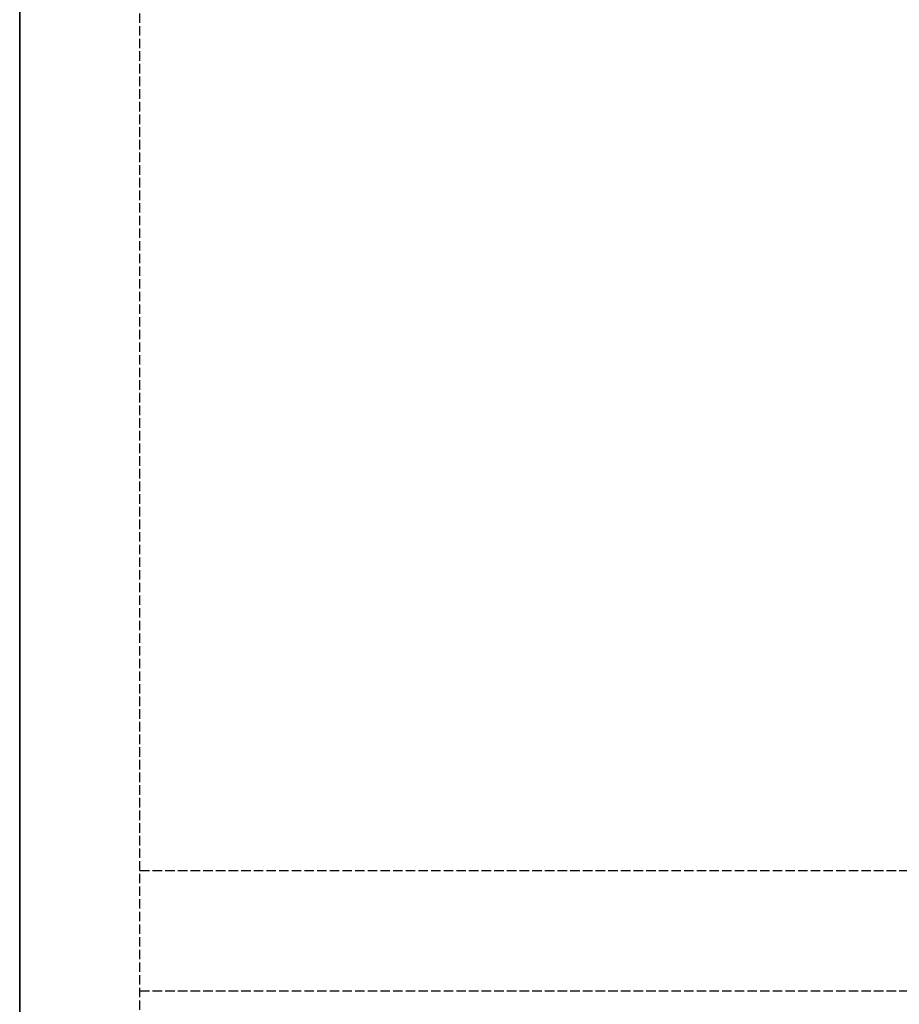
# Model space of a CAD drawing. Header units: millimetres. Extents: x 0 to 3534, y 0 to 599.
# Tile 5 of 19: x 0 to 139, y 144 to 300. Entities that reach past the tile are written whole.
import ezdxf

# ---------------------------------------------------------------- set-up
doc = ezdxf.new("R2010")
doc.units = ezdxf.units.MM
doc.header["$LTSCALE"] = 10
doc.linetypes.add('ALLCAD_Strich', pattern=[0.2, 0.15, -0.05])
doc.layers.add('BESCH_KONT_sich_schn_grun_2d', color=10, linetype='Continuous')
doc.layers.add('BESCH_KONT_sich_schn_seit_2d', color=160, linetype='Continuous')

msp = doc.modelspace()

# ---------------------------------------------------------------- linework, layer by layer
at = {"layer": 'BESCH_KONT_sich_schn_grun_2d', "linetype": 'ALLCAD_Strich'}
for p, q in [((0, 599), (0, 124)), ((19, 125), (19, 599)), ((19, 125), (19, 578)), ((19, 165), (3515, 165)), ((19, 146), (3515, 146))]:
    msp.add_line(p, q, dxfattribs=at)
at = {"layer": 'BESCH_KONT_sich_schn_seit_2d', "linetype": 'ALLCAD_Strich'}
for p, q in [((0, 599, 2100), (0, 29, 2100)), ((0, 29), (0, 599)), ((0, 599, 60), (0, 94, 60)), ((0, 94, 79), (0, 578, 79)), ((0, 578, 2081), (0, 94, 2081)), ((0, 146, 60), (0, 165, 60)), ((0, 165, 60), (0, 165)), ((0, 146), (0, 146, 60))]:
    msp.add_line(p, q, dxfattribs=at)

doc.saveas('drawing.dxf')
